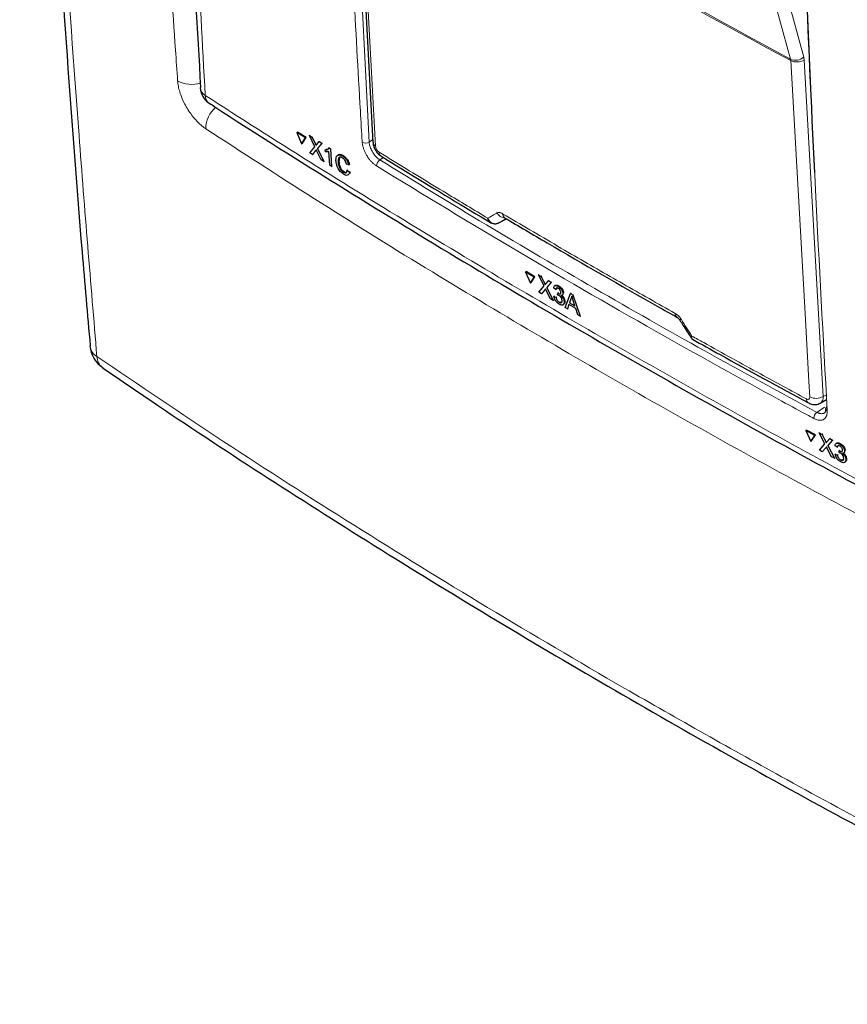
# Paper-space layout 'Blatt2' of a CAD drawing. Header units: millimetres. Extents: x 5 to 418, y 2 to 292.
# Tile 3 of 76: x 84 to 118, y 108 to 148. Entities that reach past the tile are written whole.
import ezdxf

# ---------------------------------------------------------------- set-up
doc = ezdxf.new("R2010")
doc.units = ezdxf.units.MM

psp = doc.layouts.new('Blatt2')

# ---------------------------------------------------------------- linework, layer by layer
at = {"color": 7, "linetype": 'Continuous', "lineweight": 18}
for p, q in [((97.803, 157.521), (98.519, 143.354)), ((115.73, 146.678), (115.72, 146.737)), ((116.28, 146.701), (116.261, 146.819)), ((116.28, 146.701), (117.059, 132.972)), ((96.306, 143.299), (96.335, 143.317)), ((98.519, 143.354), (98.668, 143.452)), ((96.332, 143.002), (96.361, 143.02)), ((99.1, 142.721), (98.951, 142.624)), ((105.665, 137.621), (105.693, 137.639)), ((105.691, 137.324), (105.719, 137.342)), ((117.059, 132.972), (117.188, 133.041)), ((116.798, 132.321), (117.105, 132.536)), ((117.139, 131.171), (117.165, 131.19)), ((117.164, 130.875), (117.191, 130.894))]:
    psp.add_line(p, q, dxfattribs=at)
at = {"color": 7, "linetype": 'Continuous', "lineweight": 25}
for p, q in [((97.922, 157.052), (98.674, 143.338)), ((91.62, 145.573), (91.621, 145.563)), ((95.568, 143.74), (95.597, 143.758)), ((95.913, 143.525), (95.568, 143.74)), ((95.568, 143.74), (95.761, 143.286)), ((95.942, 143.543), (95.597, 143.758)), ((95.761, 143.286), (95.913, 143.525)), ((95.791, 143.303), (95.942, 143.543)), ((95.913, 143.525), (95.942, 143.543)), ((96.08, 143.617), (96.109, 143.635)), ((96.299, 143.158), (96.08, 143.617)), ((96.08, 143.617), (96.186, 143.551)), ((96.109, 143.635), (96.114, 143.632)), ((96.186, 143.551), (96.215, 143.569)), ((96.186, 143.551), (96.306, 143.299)), ((95.761, 143.286), (95.791, 143.303)), ((96.092, 142.912), (96.299, 143.158)), ((96.379, 143.254), (96.476, 143.369)), ((96.584, 143.302), (96.406, 143.09)), ((96.406, 143.09), (96.434, 143.107)), ((96.406, 143.09), (96.661, 142.557)), ((96.476, 143.369), (96.505, 143.387)), ((96.476, 143.369), (96.584, 143.302)), ((96.584, 143.302), (96.612, 143.319)), ((96.757, 143.056), (96.847, 143.072)), ((96.889, 143.112), (96.917, 143.129)), ((96.889, 143.112), (96.94, 143.079)), ((96.94, 143.079), (96.969, 143.096)), ((96.94, 143.079), (96.985, 142.354)), ((96.2, 142.845), (96.092, 142.912)), ((96.332, 143.002), (96.2, 142.845)), ((96.2, 142.845), (96.229, 142.863)), ((96.554, 142.623), (96.387, 142.975)), ((96.727, 143.038), (96.755, 143.055)), ((96.733, 142.952), (96.727, 143.038)), ((96.905, 142.404), (96.87, 142.969)), ((97.301, 142.713), (97.28, 142.56)), ((97.428, 142.784), (97.456, 142.801)), ((96.661, 142.557), (96.554, 142.623)), ((96.661, 142.557), (96.689, 142.574)), ((96.985, 142.354), (96.905, 142.404)), ((96.985, 142.354), (97.013, 142.371)), ((97.251, 142.542), (97.279, 142.56)), ((97.681, 142.422), (97.595, 142.456)), ((97.681, 142.422), (97.711, 142.44)), ((97.462, 142.127), (97.49, 142.145)), ((97.626, 142.2), (97.655, 142.217)), ((97.626, 142.2), (97.715, 142.121)), ((97.715, 142.121), (97.745, 142.139)), ((104.047, 140.266), (104.048, 140.265)), ((103.787, 140.04), (103.778, 140.035)), ((103.787, 140.04), (104.12, 140.223)), ((104.9, 138.047), (104.928, 138.065)), ((104.9, 138.047), (105.1, 137.596)), ((105.258, 137.838), (104.9, 138.047)), ((105.286, 137.857), (104.928, 138.065)), ((105.128, 137.614), (105.286, 137.857)), ((105.258, 137.838), (105.286, 137.857)), ((105.431, 137.934), (105.46, 137.953)), ((105.658, 137.479), (105.431, 137.934)), ((105.431, 137.934), (105.541, 137.87)), ((105.541, 137.87), (105.569, 137.888)), ((105.541, 137.87), (105.665, 137.621)), ((105.1, 137.596), (105.258, 137.838)), ((105.1, 137.596), (105.128, 137.614)), ((105.442, 137.229), (105.658, 137.479)), ((105.741, 137.577), (105.843, 137.695)), ((105.954, 137.63), (105.768, 137.414)), ((105.843, 137.695), (105.87, 137.712)), ((105.843, 137.695), (105.954, 137.63)), ((105.954, 137.63), (105.982, 137.647)), ((106.125, 137.504), (106.094, 137.484)), ((106.231, 137.468), (106.258, 137.486)), ((105.553, 137.164), (105.442, 137.229)), ((105.691, 137.324), (105.553, 137.164)), ((105.553, 137.164), (105.581, 137.182)), ((105.921, 136.95), (105.748, 137.298)), ((105.768, 137.414), (105.796, 137.432)), ((105.768, 137.414), (106.031, 136.886)), ((106.136, 137.335), (106.053, 137.393)), ((106.065, 137.054), (106.092, 137.071)), ((106.065, 137.054), (106.148, 137.015)), ((106.136, 137.335), (106.165, 137.354)), ((106.213, 137.111), (106.217, 137.19)), ((106.217, 137.19), (106.244, 137.207)), ((106.229, 137.182), (106.256, 137.199)), ((106.393, 137.092), (106.423, 137.112)), ((106.426, 137.177), (106.453, 137.194)), ((106.519, 136.601), (106.733, 137.176)), ((106.733, 137.176), (106.761, 137.194)), ((106.733, 137.176), (106.836, 137.116)), ((106.836, 137.116), (106.864, 137.134)), ((106.836, 137.116), (107.136, 136.241)), ((106.031, 136.886), (105.921, 136.95)), ((106.031, 136.886), (106.058, 136.903)), ((106.148, 137.015), (106.175, 137.032)), ((106.277, 136.814), (106.304, 136.831)), ((106.43, 136.71), (106.461, 136.73)), ((106.479, 136.835), (106.506, 136.852)), ((106.677, 136.724), (106.616, 136.544)), ((106.953, 136.563), (106.677, 136.724)), ((106.753, 136.954), (106.699, 136.792)), ((106.699, 136.792), (106.726, 136.81)), ((106.699, 136.792), (106.92, 136.663)), ((106.753, 136.954), (106.781, 136.972)), ((106.92, 136.663), (106.846, 136.89)), ((106.616, 136.544), (106.519, 136.601)), ((106.616, 136.544), (106.644, 136.562)), ((107.04, 136.298), (106.953, 136.563)), ((107.136, 136.241), (107.04, 136.298)), ((107.136, 136.241), (107.165, 136.259)), ((116.933, 132.695), (117.199, 132.839)), ((116.343, 131.579), (116.37, 131.598)), ((116.715, 131.379), (116.343, 131.579)), ((116.343, 131.579), (116.549, 131.133)), ((116.742, 131.398), (116.37, 131.598)), ((116.896, 131.479), (116.924, 131.498)), ((117.13, 131.03), (116.896, 131.479)), ((116.896, 131.479), (117.011, 131.418)), ((117.011, 131.418), (117.038, 131.437)), ((117.011, 131.418), (117.139, 131.171)), ((116.549, 131.133), (116.715, 131.379)), ((116.549, 131.133), (116.576, 131.152)), ((116.576, 131.152), (116.742, 131.398)), ((116.715, 131.379), (116.742, 131.398)), ((116.904, 130.774), (117.13, 131.03)), ((117.218, 131.129), (117.324, 131.249)), ((117.44, 131.187), (117.245, 130.967)), ((117.324, 131.249), (117.351, 131.268)), ((117.324, 131.249), (117.44, 131.187)), ((117.44, 131.187), (117.467, 131.205)), ((117.612, 131.064), (117.583, 131.043)), ((117.728, 131.032), (117.754, 131.051)), ((117.019, 130.712), (116.904, 130.774)), ((117.164, 130.875), (117.019, 130.712)), ((117.019, 130.712), (117.046, 130.731)), ((117.402, 130.506), (117.223, 130.85)), ((117.245, 130.967), (117.272, 130.985)), ((117.245, 130.967), (117.516, 130.445)), ((117.629, 130.897), (117.542, 130.953)), ((117.553, 130.614), (117.579, 130.632)), ((117.553, 130.614), (117.639, 130.577)), ((117.629, 130.897), (117.655, 130.915)), ((117.708, 130.675), (117.712, 130.753)), ((117.712, 130.753), (117.738, 130.772)), ((117.724, 130.746), (117.75, 130.764)), ((117.897, 130.661), (117.927, 130.682)), ((117.93, 130.745), (117.956, 130.764)), ((117.516, 130.445), (117.402, 130.506)), ((117.516, 130.445), (117.543, 130.463)), ((117.639, 130.577), (117.665, 130.595)), ((117.773, 130.379), (117.799, 130.397)), ((117.936, 130.281), (117.965, 130.302)), ((117.983, 130.405), (118.009, 130.423))]:
    psp.add_line(p, q, dxfattribs=at)
at = {"color": 7, "linetype": 'Continuous', "lineweight": 18, "flags": 128}
for points in [[(115.72, 146.737), (115.571, 147.285), (114.974, 149.476), (112.588, 158.241), (111.78, 161.21)], [(112.321, 161.291), (114.286, 154.074), (116.261, 146.819)], [(98.029, 156.897), (98.064, 156.265), (98.202, 153.74), (98.782, 143.183)], [(116.509, 132.949), (116.474, 133.581), (116.33, 136.108), (115.73, 146.678)]]:
    psp.add_lwpolyline(points, dxfattribs=at)
at = {"color": 7, "linetype": 'Continuous', "lineweight": 18}
for centre, radius, start, end in [((273.979, 441.318), 334.4, 238.25156, 241.75381), ((273.982, 441.248), 334.388, 238.25137, 241.754), ((115.926, 147.207), 0.513, 246.3296, 310.8196), ((115.983, 147.21), 0.589, 244.5161, 300.2409), ((91.256, 146.856), 1.15, 240.8702, 288.8676), ((92.019, 145.609), 0.401, 186.5592, 240.6653), ((92.219, 145.257), 0.396, 179.6975, 234.3198), ((93.007, 143.891), 1.163, 130.5066, 179.6676), ((98.371, 143.603), 0.29, 241.8654, 300.6211), ((98.875, 143.362), 0.202, 186.7627, 242.4398), ((99.122, 142.936), 0.195, 178.7918, 234.4647), ((99.116, 142.375), 0.298, 123.6038, 179.3326), ((104.09, 140.661), 0.409, 209.8641, 265.9262), ((104.158, 140.423), 0.192, 178.4114, 235.0292), ((111.204, 136.352), 0.189, 177.8387, 236.1943), ((111.165, 136.239), 0.163, 284.6474, 308.0898), ((87.71, 135.106), 0.597, 186.7345, 238.6358), ((87.988, 134.616), 0.589, 181.9203, 233.2456), ((116.559, 132.861), 0.187, 177.5069, 235.7509), ((116.763, 133.48), 0.589, 244.5222, 300.2404), ((116.99, 132.07), 0.315, 127.3228, 179.8962), ((117.264, 132.484), 0.107, 187.5586, 246.6459)]:
    psp.add_arc(centre, radius, start, end, dxfattribs=at)
at = {"color": 7, "linetype": 'Continuous', "lineweight": 25}
for centre, radius, start, end in [((92.419, 145.609), 0.8, 183.291, 237.1402), ((88.313, 135.135), 1.2, 184.9462, 235.6278), ((117.262, 132.469), 0.104, 117.6139, 179.3631)]:
    psp.add_arc(centre, radius, start, end, dxfattribs=at)
at = {"color": 7, "linetype": 'Continuous', "lineweight": 18}
psp.add_ellipse((372.992, 288.345), major_axis=(354.058, 199.422), ratio=0.010893, start_param=2.427244, end_param=2.428475, dxfattribs=at)
at = {"color": 7, "linetype": 'Continuous', "lineweight": 25}
for points, knots in [([(84.247, 188.889), (84.297, 186.66), (84.413, 181.482), (84.698, 173.419), (85.085, 164.691), (85.562, 156.021), (86.13, 147.414), (86.651, 140.419), (87.014, 136.315), (87.127, 135.038)], [0, 0, 0, 0, 0.121678, 0.282779, 0.443883, 0.604989, 0.766097, 0.927207, 1, 1, 1, 1]), ([(90.055, 184.977), (90.072, 184.162), (90.156, 179.987), (90.39, 172.507), (90.765, 162.54), (91.178, 153.56), (91.5, 147.926), (91.634, 145.573)], [0, 0, 0, 0, 0.061225, 0.313593, 0.566097, 0.818699, 1, 1, 1, 1]), ([(116.712, 142.112), (116.581, 144.918), (116.31, 150.726), (116.108, 156.578), (116.003, 159.604)], [0, 0, 0, 0, 0.483147, 1, 1, 1, 1]), ([(91.99, 144.939), (92.064, 144.89), (93.686, 143.825), (96.941, 141.784), (101.759, 138.823), (106.671, 135.918), (111.66, 133.062), (116.738, 130.258), (121.086, 127.922), (123.775, 126.54), (124.711, 126.059)], [0, 0, 0, 0, 0.007316, 0.159791, 0.31208, 0.464128, 0.615833, 0.767297, 0.919011, 1, 1, 1, 1]), ([(96.306, 143.299), (96.314, 143.283), (96.324, 143.259), (96.338, 143.229), (96.341, 143.216), (96.343, 143.21)], [0, 0, 0, 0, 0.561277, 0.781763, 1, 1, 1, 1]), ([(96.343, 143.21), (96.349, 143.218), (96.362, 143.233), (96.374, 143.247), (96.379, 143.254)], [0, 0, 0, 0, 0.56, 1, 1, 1, 1]), ([(96.727, 143.038), (96.765, 143.039), (96.832, 143.042), (96.871, 143.09), (96.889, 143.112)], [0, 0, 0, 0, 0.5604274, 1, 1, 1, 1]), ([(98.682, 143.337), (98.682, 143.305), (98.684, 143.209), (98.754, 143.045), (98.864, 142.878), (98.97, 142.81), (99.012, 142.783)], [0, 0, 0, 0, 0.14525, 0.435418, 0.773588, 1, 1, 1, 1]), ([(96.358, 143.034), (96.353, 143.028), (96.345, 143.017), (96.336, 143.007), (96.332, 143.002)], [0, 0, 0, 0, 0.560002, 1, 1, 1, 1]), ([(96.387, 142.975), (96.381, 142.986), (96.372, 143.005), (96.362, 143.025), (96.358, 143.034)], [0, 0, 0, 0, 0.56, 1, 1, 1, 1]), ([(96.87, 142.969), (96.847, 142.961), (96.805, 142.946), (96.755, 142.95), (96.733, 142.952)], [0, 0, 0, 0, 0.559686, 1, 1, 1, 1]), ([(97.163, 142.597), (97.163, 142.647), (97.163, 142.747), (97.225, 142.832), (97.323, 142.839), (97.393, 142.802), (97.428, 142.784)], [0, 0, 0, 0, 0.280492, 0.55957, 0.779615, 1, 1, 1, 1]), ([(97.239, 142.802), (97.247, 142.817), (97.27, 142.857), (97.353, 142.855), (97.422, 142.819), (97.457, 142.802)], [0, 0, 0, 0, 0.222773, 0.611088, 1, 1, 1, 1]), ([(97.429, 142.703), (97.407, 142.715), (97.363, 142.739), (97.306, 142.737), (97.251, 142.685), (97.251, 142.601), (97.251, 142.542)], [0, 0, 0, 0, 0.187223, 0.373906, 0.560736, 1, 1, 1, 1]), ([(97.428, 142.784), (97.459, 142.762), (97.52, 142.719), (97.598, 142.619), (97.653, 142.516), (97.672, 142.454), (97.681, 142.422)], [0, 0, 0, 0, 0.280081, 0.559449, 0.779549, 1, 1, 1, 1]), ([(97.595, 142.456), (97.586, 142.482), (97.57, 142.536), (97.528, 142.612), (97.477, 142.669), (97.445, 142.691), (97.429, 142.703)], [0, 0, 0, 0, 0.2805533, 0.5597389, 0.7796538, 1, 1, 1, 1]), ([(97.457, 142.802), (97.488, 142.78), (97.549, 142.736), (97.627, 142.637), (97.682, 142.534), (97.701, 142.472), (97.711, 142.44)], [0, 0, 0, 0, 0.280081, 0.559449, 0.779549, 1, 1, 1, 1]), ([(99.009, 142.777), (99.385, 142.545), (100.872, 141.627), (102.382, 140.721), (103.509, 140.045)], [0, 0, 0, 0, 0.253249, 1, 1, 1, 1]), ([(97.475, 142.039), (97.428, 142.072), (97.334, 142.138), (97.229, 142.31), (97.178, 142.466), (97.168, 142.553), (97.163, 142.597)], [0, 0, 0, 0, 0.279955, 0.558088, 0.778912, 1, 1, 1, 1]), ([(97.251, 142.542), (97.255, 142.502), (97.263, 142.422), (97.306, 142.295), (97.382, 142.188), (97.435, 142.148), (97.462, 142.127)], [0, 0, 0, 0, 0.281245, 0.560716, 0.780138, 1, 1, 1, 1]), ([(97.28, 142.56), (97.284, 142.52), (97.292, 142.44), (97.335, 142.313), (97.411, 142.205), (97.465, 142.165), (97.491, 142.145)], [0, 0, 0, 0, 0.281245, 0.5607156, 0.780138, 1, 1, 1, 1]), ([(97.462, 142.127), (97.486, 142.115), (97.533, 142.091), (97.603, 142.107), (97.617, 142.164), (97.626, 142.2)], [0, 0, 0, 0, 0.2807112, 0.5609046, 1, 1, 1, 1]), ([(97.715, 142.121), (97.707, 142.09), (97.691, 142.029), (97.63, 141.989), (97.554, 141.995), (97.501, 142.024), (97.475, 142.039)], [0, 0, 0, 0, 0.280256, 0.559546, 0.779589, 1, 1, 1, 1]), ([(97.491, 142.145), (97.516, 142.132), (97.562, 142.108), (97.594, 142.121), (97.609, 142.128)], [0, 0, 0, 0, 0.52957, 1, 1, 1, 1]), ([(97.745, 142.139), (97.739, 142.104), (97.734, 142.067), (97.711, 142.053), (97.71, 142.052)], [0, 0, 0, 0, 0.942519, 1, 1, 1, 1]), ([(104.048, 140.265), (104.629, 139.922), (106.684, 138.708), (109.039, 137.354), (110.824, 136.349), (111.098, 136.196)], [0, 0, 0, 0, 0.250003, 0.885128, 1, 1, 1, 1]), ([(103.778, 140.035), (103.771, 140.032), (103.746, 140.02), (103.702, 140.008), (103.646, 140.006), (103.588, 140.016), (103.532, 140.04), (103.478, 140.078), (103.438, 140.12), (103.408, 140.161), (103.389, 140.194), (103.376, 140.221), (103.369, 140.237), (103.366, 140.243), (103.366, 140.244)], [0, 0, 0, 0, 0.049942, 0.16027, 0.274188, 0.392776, 0.515459, 0.638771, 0.766204, 0.838801, 0.912155, 0.965686, 0.995288, 1, 1, 1, 1]), ([(103.509, 140.045), (103.509, 140.045), (103.471, 140.057), (103.427, 140.114), (103.388, 140.182), (103.373, 140.221), (103.368, 140.237), (103.366, 140.243), (103.366, 140.244)], [0, 0, 0, 0, 0.007753, 0.520425, 0.819667, 0.929558, 0.99033, 1, 1, 1, 1]), ([(105.665, 137.621), (105.673, 137.604), (105.685, 137.581), (105.698, 137.551), (105.702, 137.539), (105.703, 137.532)], [0, 0, 0, 0, 0.561277, 0.781763, 1, 1, 1, 1]), ([(105.703, 137.532), (105.71, 137.541), (105.723, 137.555), (105.736, 137.57), (105.741, 137.577)], [0, 0, 0, 0, 0.56, 1, 1, 1, 1]), ([(106.053, 137.393), (106.058, 137.417), (106.067, 137.466), (106.112, 137.5), (106.17, 137.499), (106.211, 137.479), (106.231, 137.468)], [0, 0, 0, 0, 0.280253, 0.559523, 0.779592, 1, 1, 1, 1]), ([(106.129, 137.5), (106.135, 137.506), (106.152, 137.522), (106.199, 137.516), (106.239, 137.497), (106.259, 137.487)], [0, 0, 0, 0, 0.2012, 0.600294, 1, 1, 1, 1]), ([(106.231, 137.468), (106.257, 137.45), (106.309, 137.415), (106.374, 137.334), (106.415, 137.249), (106.423, 137.201), (106.426, 137.177)], [0, 0, 0, 0, 0.280184, 0.559855, 0.78, 1, 1, 1, 1]), ([(106.259, 137.487), (106.285, 137.469), (106.337, 137.433), (106.402, 137.352), (106.443, 137.267), (106.451, 137.219), (106.455, 137.195)], [0, 0, 0, 0, 0.2801842, 0.5598553, 0.7799999, 1, 1, 1, 1]), ([(105.719, 137.356), (105.714, 137.35), (105.704, 137.34), (105.695, 137.329), (105.691, 137.324)], [0, 0, 0, 0, 0.560002, 1, 1, 1, 1]), ([(105.748, 137.298), (105.743, 137.309), (105.733, 137.328), (105.723, 137.348), (105.719, 137.356)], [0, 0, 0, 0, 0.56, 1, 1, 1, 1]), ([(106.279, 136.732), (106.25, 136.751), (106.194, 136.79), (106.125, 136.882), (106.081, 136.974), (106.07, 137.027), (106.065, 137.054)], [0, 0, 0, 0, 0.279911, 0.559249, 0.779476, 1, 1, 1, 1]), ([(106.239, 137.383), (106.223, 137.39), (106.193, 137.405), (106.159, 137.397), (106.142, 137.37), (106.138, 137.347), (106.136, 137.335)], [0, 0, 0, 0, 0.280001, 0.559131, 0.77932, 1, 1, 1, 1]), ([(106.191, 137.411), (106.19, 137.411), (106.18, 137.409), (106.171, 137.387), (106.167, 137.365), (106.165, 137.354)], [0, 0, 0, 0, 0.054992, 0.52697, 1, 1, 1, 1]), ([(106.266, 137.09), (106.256, 137.095), (106.238, 137.104), (106.221, 137.109), (106.213, 137.111)], [0, 0, 0, 0, 0.559772, 1, 1, 1, 1]), ([(106.217, 137.19), (106.219, 137.188), (106.223, 137.185), (106.227, 137.183), (106.229, 137.182)], [0, 0, 0, 0, 0.560003, 1, 1, 1, 1]), ([(106.229, 137.182), (106.245, 137.174), (106.278, 137.158), (106.319, 137.156), (106.343, 137.18), (106.343, 137.208), (106.343, 137.222)], [0, 0, 0, 0, 0.2806803, 0.5609514, 0.7800568, 1, 1, 1, 1]), ([(106.343, 137.222), (106.341, 137.239), (106.336, 137.273), (106.306, 137.323), (106.272, 137.361), (106.25, 137.376), (106.239, 137.383)], [0, 0, 0, 0, 0.27946, 0.558952, 0.779255, 1, 1, 1, 1]), ([(106.396, 136.884), (106.393, 136.905), (106.387, 136.948), (106.351, 137.012), (106.309, 137.061), (106.28, 137.08), (106.266, 137.09)], [0, 0, 0, 0, 0.279747, 0.559171, 0.779444, 1, 1, 1, 1]), ([(106.426, 137.177), (106.426, 137.16), (106.425, 137.128), (106.4, 137.088), (106.367, 137.086), (106.347, 137.084)], [0, 0, 0, 0, 0.280496, 0.561003, 1, 1, 1, 1]), ([(106.347, 137.084), (106.367, 137.066), (106.406, 137.029), (106.449, 136.957), (106.473, 136.89), (106.477, 136.853), (106.479, 136.835)], [0, 0, 0, 0, 0.279807, 0.559185, 0.779408, 1, 1, 1, 1]), ([(106.398, 137.079), (106.41, 137.068), (106.441, 137.038), (106.477, 136.975), (106.501, 136.909), (106.505, 136.872), (106.507, 136.853)], [0, 0, 0, 0, 0.18872, 0.503433, 0.751509, 1, 1, 1, 1]), ([(106.79, 137.062), (106.785, 137.04), (106.777, 137), (106.76, 136.968), (106.753, 136.954)], [0, 0, 0, 0, 0.559915, 1, 1, 1, 1]), ([(106.846, 136.89), (106.835, 136.922), (106.816, 136.98), (106.798, 137.037), (106.79, 137.062)], [0, 0, 0, 0, 0.560002, 1, 1, 1, 1]), ([(106.148, 137.015), (106.153, 136.994), (106.164, 136.951), (106.194, 136.889), (106.236, 136.841), (106.263, 136.823), (106.277, 136.814)], [0, 0, 0, 0, 0.280881, 0.560073, 0.779653, 1, 1, 1, 1]), ([(106.277, 136.814), (106.296, 136.805), (106.334, 136.786), (106.374, 136.801), (106.395, 136.836), (106.396, 136.868), (106.396, 136.884)], [0, 0, 0, 0, 0.279883, 0.558993, 0.779319, 1, 1, 1, 1]), ([(106.479, 136.835), (106.477, 136.803), (106.474, 136.738), (106.419, 136.697), (106.351, 136.696), (106.303, 136.72), (106.279, 136.732)], [0, 0, 0, 0, 0.279401, 0.559064, 0.779378, 1, 1, 1, 1]), ([(106.305, 136.832), (106.325, 136.822), (106.36, 136.805), (106.383, 136.817), (106.394, 136.822)], [0, 0, 0, 0, 0.556828, 1, 1, 1, 1]), ([(106.507, 136.853), (106.506, 136.82), (106.505, 136.764), (106.472, 136.744), (106.458, 136.736)], [0, 0, 0, 0, 0.606083, 1, 1, 1, 1]), ([(111.099, 136.195), (111.1, 136.194), (111.103, 136.193), (111.123, 136.179), (111.152, 136.152), (111.182, 136.118), (111.199, 136.092), (111.205, 136.081)], [0, 0, 0, 0, 0.088719, 0.325385, 0.55699, 0.815514, 1, 1, 1, 1]), ([(111.206, 136.081), (111.248, 136.015), (111.405, 135.769), (111.562, 135.524), (111.677, 135.344)], [0, 0, 0, 0, 0.269026, 1, 1, 1, 1]), ([(111.679, 135.345), (111.686, 135.333), (111.696, 135.317), (111.713, 135.311), (111.717, 135.309)], [0, 0, 0, 0, 0.736805, 1, 1, 1, 1]), ([(111.716, 135.307), (112.093, 135.097), (113.66, 134.222), (115.248, 133.361), (116.454, 132.706)], [0, 0, 0, 0, 0.240448, 1, 1, 1, 1]), ([(87.635, 134.144), (88.381, 133.631), (90.596, 132.11), (94.387, 129.629), (99.004, 126.695), (103.732, 123.803), (108.562, 120.951), (113.486, 118.147), (118.49, 115.397), (123.568, 112.708), (128.278, 110.293), (131.332, 108.799), (132.639, 108.159)], [0, 0, 0, 0, 0.054674, 0.16221, 0.270008, 0.378124, 0.486611, 0.595291, 0.703686, 0.811713, 0.919433, 1, 1, 1, 1]), ([(116.456, 132.711), (116.471, 132.701), (116.536, 132.658), (116.671, 132.634), (116.824, 132.641), (116.902, 132.686), (116.929, 132.702)], [0, 0, 0, 0, 0.104297, 0.465773, 0.812729, 1, 1, 1, 1]), ([(117.157, 132.47), (117.158, 132.468), (117.165, 132.416), (117.146, 132.346), (117.131, 132.31), (117.115, 132.306), (117.111, 132.305)], [0, 0, 0, 0, 0.019881, 0.430416, 0.850901, 1, 1, 1, 1]), ([(117.139, 131.171), (117.147, 131.155), (117.159, 131.132), (117.173, 131.103), (117.176, 131.09), (117.178, 131.084)], [0, 0, 0, 0, 0.561277, 0.781763, 1, 1, 1, 1]), ([(117.178, 131.084), (117.185, 131.092), (117.199, 131.107), (117.212, 131.122), (117.218, 131.129)], [0, 0, 0, 0, 0.56, 1, 1, 1, 1]), ([(117.542, 130.953), (117.547, 130.977), (117.557, 131.026), (117.604, 131.062), (117.665, 131.062), (117.707, 131.042), (117.728, 131.032)], [0, 0, 0, 0, 0.280253, 0.559523, 0.779592, 1, 1, 1, 1]), ([(117.617, 131.06), (117.624, 131.066), (117.642, 131.084), (117.693, 131.08), (117.735, 131.061), (117.755, 131.051)], [0, 0, 0, 0, 0.221141, 0.610272, 1, 1, 1, 1]), ([(117.728, 131.032), (117.755, 131.015), (117.809, 130.981), (117.876, 130.901), (117.919, 130.817), (117.926, 130.769), (117.93, 130.745)], [0, 0, 0, 0, 0.2801842, 0.5598553, 0.7799999, 1, 1, 1, 1]), ([(117.755, 131.051), (117.782, 131.034), (117.836, 131), (117.903, 130.92), (117.946, 130.836), (117.954, 130.788), (117.957, 130.764)], [0, 0, 0, 0, 0.280184, 0.559855, 0.78, 1, 1, 1, 1]), ([(117.193, 130.908), (117.188, 130.902), (117.178, 130.891), (117.169, 130.88), (117.164, 130.875)], [0, 0, 0, 0, 0.560002, 1, 1, 1, 1]), ([(117.223, 130.85), (117.218, 130.861), (117.208, 130.88), (117.198, 130.899), (117.193, 130.908)], [0, 0, 0, 0, 0.56, 1, 1, 1, 1]), ([(117.774, 130.297), (117.745, 130.316), (117.686, 130.353), (117.615, 130.443), (117.569, 130.534), (117.558, 130.587), (117.553, 130.614)], [0, 0, 0, 0, 0.279911, 0.559249, 0.779476, 1, 1, 1, 1]), ([(117.736, 130.947), (117.72, 130.954), (117.688, 130.968), (117.653, 130.959), (117.634, 130.932), (117.631, 130.909), (117.629, 130.897)], [0, 0, 0, 0, 0.280001, 0.559131, 0.77932, 1, 1, 1, 1]), ([(117.763, 130.654), (117.752, 130.659), (117.734, 130.668), (117.716, 130.673), (117.708, 130.675)], [0, 0, 0, 0, 0.559772, 1, 1, 1, 1]), ([(117.712, 130.753), (117.714, 130.752), (117.718, 130.749), (117.722, 130.747), (117.724, 130.746)], [0, 0, 0, 0, 0.560003, 1, 1, 1, 1]), ([(117.724, 130.746), (117.741, 130.738), (117.775, 130.723), (117.818, 130.722), (117.844, 130.747), (117.844, 130.775), (117.844, 130.789)], [0, 0, 0, 0, 0.28068, 0.560951, 0.780057, 1, 1, 1, 1]), ([(117.844, 130.789), (117.842, 130.805), (117.836, 130.839), (117.806, 130.889), (117.771, 130.926), (117.747, 130.94), (117.736, 130.947)], [0, 0, 0, 0, 0.27946, 0.558952, 0.779255, 1, 1, 1, 1]), ([(117.897, 130.452), (117.894, 130.473), (117.888, 130.515), (117.851, 130.579), (117.807, 130.627), (117.778, 130.645), (117.763, 130.654)], [0, 0, 0, 0, 0.2797467, 0.5591709, 0.7794436, 1, 1, 1, 1]), ([(117.93, 130.745), (117.93, 130.729), (117.929, 130.696), (117.903, 130.656), (117.868, 130.653), (117.847, 130.651)], [0, 0, 0, 0, 0.280496, 0.561003, 1, 1, 1, 1]), ([(117.847, 130.651), (117.867, 130.633), (117.909, 130.597), (117.953, 130.526), (117.977, 130.46), (117.981, 130.423), (117.983, 130.405)], [0, 0, 0, 0, 0.279807, 0.559185, 0.779408, 1, 1, 1, 1]), ([(117.901, 130.644), (117.912, 130.634), (117.944, 130.606), (117.98, 130.545), (118.005, 130.479), (118.009, 130.442), (118.011, 130.424)], [0, 0, 0, 0, 0.176256, 0.495804, 0.747691, 1, 1, 1, 1]), ([(117.639, 130.577), (117.644, 130.556), (117.655, 130.513), (117.686, 130.452), (117.73, 130.405), (117.758, 130.388), (117.773, 130.379)], [0, 0, 0, 0, 0.280881, 0.560073, 0.779653, 1, 1, 1, 1]), ([(117.773, 130.379), (117.792, 130.37), (117.832, 130.353), (117.874, 130.368), (117.896, 130.404), (117.897, 130.436), (117.897, 130.452)], [0, 0, 0, 0, 0.279883, 0.558993, 0.779319, 1, 1, 1, 1]), ([(117.983, 130.405), (117.981, 130.372), (117.977, 130.308), (117.921, 130.265), (117.85, 130.262), (117.799, 130.286), (117.774, 130.297)], [0, 0, 0, 0, 0.279401, 0.559064, 0.779378, 1, 1, 1, 1]), ([(117.8, 130.398), (117.82, 130.389), (117.857, 130.372), (117.882, 130.385), (117.894, 130.391)], [0, 0, 0, 0, 0.542426, 1, 1, 1, 1]), ([(118.011, 130.424), (118.01, 130.39), (118.009, 130.336), (117.975, 130.315), (117.962, 130.308)], [0, 0, 0, 0, 0.627082, 1, 1, 1, 1])]:
    psp.add_open_spline(points, degree=3, knots=knots, dxfattribs=at)
at = {"color": 7, "linetype": 'Continuous', "lineweight": 18}
for points, knots in [([(84.523, 188.423), (84.523, 188.423), (84.624, 183.772), (84.898, 174.515), (85.585, 159.561), (86.43, 146.26), (87.149, 137.601), (87.399, 134.596)], [0, 0, 0, 0, 0, 0.253986, 0.507972, 0.829241, 1, 1, 1, 1]), ([(90.696, 145.851), (90.667, 146.269), (90.52, 148.358), (90.16, 153.805), (89.685, 162.234), (89.187, 173.344), (88.978, 181.142), (88.86, 185.508)], [0, 0, 0, 0, 0.032069, 0.160348, 0.416932, 0.673516, 1, 1, 1, 1]), ([(90.247, 184.664), (90.257, 184.235), (90.307, 182.09), (90.544, 173.101), (91.006, 160.356), (91.596, 149.447), (91.823, 145.259)], [0, 0, 0, 0, 0.032288, 0.161438, 0.678067, 1, 1, 1, 1]), ([(115.751, 168.544), (115.753, 168.437), (115.767, 167.901), (115.824, 165.65), (115.98, 160.085), (116.28, 151.561), (116.709, 141.756), (117.057, 135.387), (117.221, 132.386)], [0, 0, 0, 0, 0.0088086, 0.044043, 0.1849809, 0.4668597, 0.7487682, 1, 1, 1, 1]), ([(98.234, 143.347), (98.228, 143.453), (98.197, 143.979), (98.069, 146.189), (97.783, 151.182), (97.601, 155.803), (97.485, 158.721)], [0, 0, 0, 0, 0.0206534, 0.103267, 0.4337222, 1, 1, 1, 1]), ([(91.845, 143.898), (91.805, 143.925), (91.726, 143.98), (91.589, 144.097), (91.433, 144.253), (91.268, 144.454), (91.114, 144.676), (90.981, 144.91), (90.868, 145.154), (90.781, 145.395), (90.72, 145.632), (90.704, 145.777), (90.696, 145.851)], [0, 0, 0, 0, 0.070622, 0.142127, 0.247704, 0.356331, 0.461986, 0.570712, 0.676511, 0.785395, 0.891162, 1, 1, 1, 1]), ([(91.823, 145.259), (92.177, 145.03), (93.951, 143.887), (97.185, 141.848), (101.571, 139.165), (106.034, 136.519), (110.574, 133.909), (115.172, 131.347), (119.819, 128.831), (122.963, 127.193), (124.536, 126.374)], [0, 0, 0, 0, 0.034565, 0.172831, 0.311096, 0.449399, 0.587812, 0.726262, 0.863113, 1, 1, 1, 1]), ([(125.007, 124.753), (124.607, 124.957), (122.61, 125.974), (119.051, 127.831), (114.379, 130.354), (109.78, 132.925), (105.256, 135.544), (100.754, 138.245), (96.272, 141.024), (93.321, 142.94), (91.845, 143.898)], [0, 0, 0, 0, 0.034094, 0.170476, 0.306858, 0.443279, 0.579821, 0.716403, 0.858179, 1, 1, 1, 1]), ([(98.818, 142.379), (98.788, 142.399), (98.726, 142.441), (98.635, 142.523), (98.547, 142.619), (98.467, 142.726), (98.395, 142.842), (98.335, 142.961), (98.287, 143.083), (98.257, 143.188), (98.24, 143.277), (98.236, 143.324), (98.234, 143.347)], [0, 0, 0, 0, 0.105956, 0.214984, 0.320931, 0.429949, 0.535913, 0.644948, 0.750925, 0.859976, 0.929565, 1, 1, 1, 1]), ([(98.519, 143.354), (98.52, 143.336), (98.523, 143.301), (98.535, 143.235), (98.557, 143.155), (98.592, 143.064), (98.637, 142.974), (98.689, 142.887), (98.749, 142.806), (98.814, 142.734), (98.882, 142.671), (98.928, 142.64), (98.951, 142.624)], [0, 0, 0, 0, 0.0696, 0.140046, 0.246042, 0.355111, 0.461084, 0.570126, 0.676065, 0.785072, 0.891, 1, 1, 1, 1]), ([(98.782, 143.183), (98.784, 143.164), (98.789, 143.127), (98.815, 143.065), (98.852, 143.007), (98.891, 142.965), (98.917, 142.947), (98.927, 142.94)], [0, 0, 0, 0, 0.214751, 0.429579, 0.643815, 0.857551, 1, 1, 1, 1]), ([(98.927, 142.94), (99.109, 142.828), (100.019, 142.266), (101.495, 141.365), (102.8, 140.583), (103.366, 140.244)], [0, 0, 0, 0, 0.124102, 0.620516, 1, 1, 1, 1]), ([(116.674, 132.07), (116.577, 132.123), (116.091, 132.385), (114.055, 133.489), (110.112, 135.675), (104.623, 138.835), (100.753, 141.197), (98.818, 142.379)], [0, 0, 0, 0, 0.015838, 0.079188, 0.332598, 0.666223, 1, 1, 1, 1]), ([(98.951, 142.624), (100.397, 141.738), (103.288, 139.967), (107.719, 137.371), (112.213, 134.815), (115.27, 133.152), (116.798, 132.321)], [0, 0, 0, 0, 0.24984, 0.499744, 0.74984, 1, 1, 1, 1]), ([(103.366, 140.244), (103.468, 140.303), (103.591, 140.374), (103.715, 140.446), (103.735, 140.458)], [0, 0, 0, 0, 0.830622, 1, 1, 1, 1]), ([(103.735, 140.458), (103.748, 140.464), (103.775, 140.476), (103.822, 140.479), (103.873, 140.471), (103.916, 140.455), (103.947, 140.439), (103.96, 140.432), (103.966, 140.428)], [0, 0, 0, 0, 0.211522, 0.42916, 0.640752, 0.858493, 0.929137, 1, 1, 1, 1]), ([(103.966, 140.428), (104.152, 140.318), (105.082, 139.767), (106.717, 138.81), (108.88, 137.563), (110.304, 136.76), (111.015, 136.359)], [0, 0, 0, 0, 0.080242, 0.401212, 0.700595, 1, 1, 1, 1]), ([(111.015, 136.359), (111.054, 136.333), (111.132, 136.281), (111.216, 136.185), (111.255, 136.126), (111.265, 136.111)], [0, 0, 0, 0, 0.4282329, 0.8563378, 1, 1, 1, 1]), ([(111.265, 136.111), (111.409, 135.886), (111.553, 135.661), (111.697, 135.435), (111.698, 135.434)], [0, 0, 0, 0, 0.996046, 1, 1, 1, 1]), ([(111.698, 135.434), (111.697, 135.434), (111.696, 135.432), (111.694, 135.428), (111.69, 135.419), (111.679, 135.396), (111.668, 135.364), (111.678, 135.353), (111.682, 135.348)], [0, 0, 0, 0, 0.011866, 0.036302, 0.092486, 0.236969, 0.635179, 1, 1, 1, 1]), ([(111.698, 135.434), (111.697, 135.434), (111.697, 135.432), (111.696, 135.427), (111.694, 135.42), (111.691, 135.41), (111.689, 135.399), (111.688, 135.387), (111.687, 135.375), (111.687, 135.363), (111.688, 135.35), (111.691, 135.337), (111.697, 135.324), (111.705, 135.314), (111.713, 135.309), (111.716, 135.307)], [0, 0, 0, 0, 0.0094404, 0.0288888, 0.0735981, 0.1310509, 0.188594, 0.2673687, 0.3463787, 0.4261148, 0.506099, 0.6284126, 0.7516555, 0.8779075, 1, 1, 1, 1]), ([(111.698, 135.434), (111.858, 135.345), (112.785, 134.828), (114.338, 133.97), (115.744, 133.209), (116.372, 132.869)], [0, 0, 0, 0, 0.10352, 0.599934, 1, 1, 1, 1]), ([(87.399, 134.596), (89.119, 133.434), (92.56, 131.109), (97.888, 127.699), (103.336, 124.346), (109.216, 120.88), (114.679, 117.802), (119.68, 115.094), (123.859, 112.899), (128.093, 110.736), (130.964, 109.324), (132.399, 108.618)], [0, 0, 0, 0, 0.124856, 0.249769, 0.374855, 0.499999, 0.645529, 0.734095, 0.822682, 0.911331, 1, 1, 1, 1]), ([(116.372, 132.869), (116.383, 132.864), (116.41, 132.851), (116.45, 132.848), (116.485, 132.864), (116.508, 132.898), (116.509, 132.932), (116.509, 132.949)], [0, 0, 0, 0, 0.142449, 0.356185, 0.570421, 0.785249, 1, 1, 1, 1]), ([(117.059, 132.972), (117.059, 132.962), (117.059, 132.942), (117.057, 132.909), (117.051, 132.869), (117.04, 132.832), (117.028, 132.801), (117.016, 132.777), (116.997, 132.749), (116.972, 132.722), (116.948, 132.703), (116.935, 132.697), (116.932, 132.696)], [0, 0, 0, 0, 0.0772877, 0.154875, 0.2597408, 0.4194979, 0.4968922, 0.5745878, 0.6796054, 0.8396035, 0.9686179, 1, 1, 1, 1]), ([(117.221, 132.386), (117.219, 132.319), (117.214, 132.184), (117.124, 132.049), (116.984, 131.987), (116.824, 132), (116.717, 132.05), (116.674, 132.07)], [0, 0, 0, 0, 0.214932, 0.429877, 0.644876, 0.859886, 1, 1, 1, 1]), ([(116.798, 132.321), (116.806, 132.317), (116.83, 132.304), (116.862, 132.291), (116.897, 132.28), (116.94, 132.269), (116.985, 132.265), (117.027, 132.268), (117.057, 132.274), (117.084, 132.284), (117.103, 132.294), (117.112, 132.301), (117.114, 132.302)], [0, 0, 0, 0, 0.06592, 0.198703, 0.265624, 0.366008, 0.570188, 0.674228, 0.774626, 0.875722, 0.979015, 1, 1, 1, 1])]:
    psp.add_open_spline(points, degree=3, knots=knots, dxfattribs=at)

doc.saveas('drawing.dxf')
